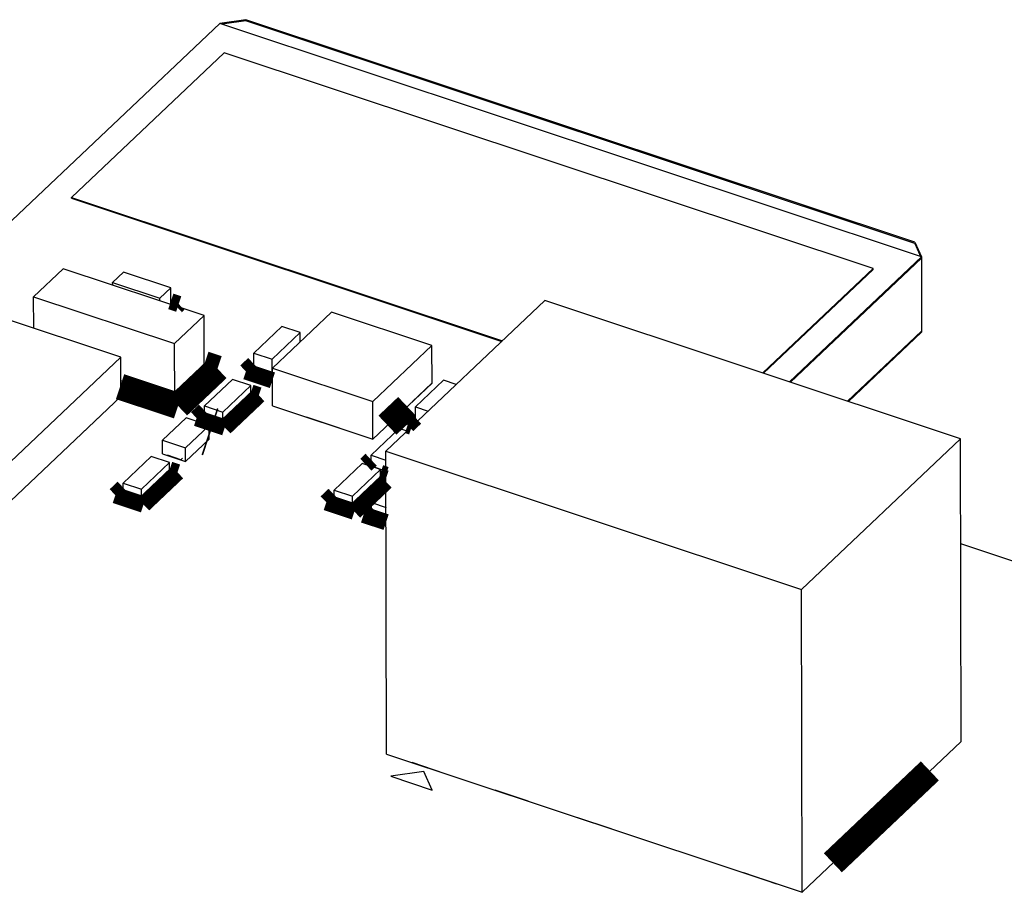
# Model space of a CAD drawing. Extents: x 0 to 1189, y 0 to 841.
# Tile 201 of 256: x 596 to 605, y 396 to 404. Entities that reach past the tile are written whole.
import ezdxf

# ---------------------------------------------------------------- set-up
doc = ezdxf.new("R2010")
doc.units = 0
doc.header["$LTSCALE"] = 65.395
doc.layers.get('0').update_dxf_attribs({"linetype": 'CONTINUOUS'})
for name, color, linetype in [('ECAD_CC0402', 7, 'CONTINUOUS'), ('ECAD_CC1206', 7, 'CONTINUOUS'), ('ECAD_CONNM_2D54X4D65_2X5SP', 7, 'CONTINUOUS'), ('ECAD_FUSE_6D6_2SP_7D34W5D1', 7, 'CONTINUOUS'), ('ECAD_GOLD_FINGER_2D54_1X8S', 7, 'CONTINUOUS'), ('ECAD_RC0402', 7, 'CONTINUOUS'), ('ECAD_SOD923_D9_2SP_D8WD6L', 7, 'CONTINUOUS'), ('ECAD_SOT23_3SP_C1_C2_A', 7, 'CONTINUOUS')]:
    doc.layers.add(name, color=color, linetype=linetype)

msp = doc.modelspace()

# ---------------------------------------------------------------- linework, layer by layer
at = {"color": 4, "linetype": 'Continuous'}
for p, q in [((597.3921273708, 404.0137205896), (595.4199086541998, 402.1445592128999)), ((603.8610335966, 401.861485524), (597.3921273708, 404.0137205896)), ((603.8610335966, 401.861485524), (602.6461139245, 400.7100508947)), ((603.8610586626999, 401.8499088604), (602.6551735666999, 400.7070367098)), ((603.8625124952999, 401.1784623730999), (603.1806328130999, 400.5322139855)), ((603.8625375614, 401.1668857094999), (603.1896924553, 400.5291998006)), ((603.8534779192, 401.1698998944), (603.8625375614, 401.1668857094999)), ((610.0125575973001, 397.289517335), (604.2237720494, 399.2154730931))]:
    msp.add_line(p, q, dxfattribs=at)
at = {"color": 2, "linetype": 'Continuous'}
for p, q in [((597.6319855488, 404.0483818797), (597.3921283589, 404.0137373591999)), ((597.6320106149, 404.0368052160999), (597.4163625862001, 404.0056574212)), ((603.7999618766, 401.9962675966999), (597.6319855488, 404.0483818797)), ((603.7999869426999, 401.9846909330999), (597.6320106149, 404.0368052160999)), ((603.7999618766, 401.9962675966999), (603.8610598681, 401.8614938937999)), ((603.7999869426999, 401.9846909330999), (603.8567258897, 401.8595326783)), ((603.8582047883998, 401.1765095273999), (603.8625638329, 401.1668940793))]:
    msp.add_line(p, q, dxfattribs=at)
at = {"color": 7, "linetype": 'Continuous'}
for p, q in [((603.8610335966, 401.861485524), (603.8625375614, 401.1668857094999)), ((599.2743762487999, 397.1182650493), (598.9697766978, 397.0742229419)), ((599.3518934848, 396.9470909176), (599.2743762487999, 397.1182650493)), ((598.9697766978, 397.0742229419), (599.3518934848, 396.9470909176))]:
    msp.add_line(p, q, dxfattribs=at)
at = {"color": 3, "linetype": 'Continuous'}
for p, q in [((597.2502906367, 400.8141585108), (596.9777918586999, 400.5558990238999)), ((597.8750384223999, 400.7604088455), (597.7069070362, 400.8163469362)), ((596.9777918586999, 400.5558990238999), (596.5192517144, 400.708457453)), ((599.3475574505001, 400.6979232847), (599.1658915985, 400.5257502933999)), ((596.4817705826, 400.5750785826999), (596.1184388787, 400.2307326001)), ((597.6797476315, 400.5753228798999), (597.583373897, 400.4839851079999)), ((597.4208737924, 400.3299763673), (597.2527424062, 400.385914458)), ((597.5172475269, 400.4213141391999), (597.4208737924, 400.3299763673)), ((598.496866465, 400.2831099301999), (598.1911730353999, 400.3848155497)), ((597.0336159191, 399.9923113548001), (596.9113385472, 400.0329936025)), ((597.0488836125, 400.0067812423), (597.0336159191, 399.9923113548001)), ((598.9253152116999, 399.8875952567), (598.7884143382, 399.9331428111)), ((596.9303759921, 399.8651092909), (596.8340022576, 399.773771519)), ((598.874796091, 399.7997268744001), (598.7784223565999, 399.7083891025)), ((596.6715021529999, 399.6197627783), (596.5033707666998, 399.675700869)), ((596.7678758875, 399.7111005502), (596.6715021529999, 399.6197627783)), ((598.7122959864, 399.6457181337), (598.615922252, 399.5543803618)), ((598.615922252, 399.5543803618), (598.4477908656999, 399.6103184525)), ((598.9262602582, 399.4511294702), (598.7916959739, 399.4958996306)), ((599.4718972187, 397.0976178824), (599.1662037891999, 397.1993235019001)), ((600.2361307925, 396.8433538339), (599.930437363, 396.9450594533)), ((601.0003643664, 396.5890897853), (600.6946709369, 396.6907954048)), ((601.7645979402, 396.3348257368), (601.4589045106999, 396.4365313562)), ((602.5288315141, 396.0805616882), (602.2231380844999, 396.1822673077))]:
    msp.add_line(p, q, dxfattribs=at)
at = {"color": 7, "linetype": 'Continuous'}
for points, const_width in [([(597.0147023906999, 401.4275521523), (596.9415228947, 401.4518993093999)], 0.1510030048), ([(596.9921471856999, 401.4061755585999), (597.0147023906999, 401.4275521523)], 0.1510030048), ([(597.2501646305, 400.872353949), (597.3721304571, 400.8317753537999)], 0.2416047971), ([(597.3721304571, 400.8317753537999), (597.0087987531, 400.4874293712)], 0.2416047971), ([(597.706780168, 400.8749404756), (597.6338031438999, 400.8057768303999)], 0.1510030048), ([(597.6338031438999, 400.8057768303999), (597.8783251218, 400.7244232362)], 0.1510030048), ([(597.0087987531, 400.4874293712), (596.4738352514, 400.6654142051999)], 0.2416047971), ([(597.4394779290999, 400.2888945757), (597.7528515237, 400.5858929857)], 0.1510030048), ([(597.7528515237, 400.5858929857), (597.6796720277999, 400.6102401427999)], 0.1510030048), ([(598.9388092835, 400.3105340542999), (599.1204751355, 400.4827070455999)], 0.2416047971), ([(597.2960460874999, 400.2522924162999), (597.3101162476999, 400.2476112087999)], 0.4530090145), ([(597.2526155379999, 400.4445079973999), (597.179638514, 400.3753443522)], 0.1510030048), ([(597.179638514, 400.3753443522), (597.4394779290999, 400.2888945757)], 0.1510030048), ([(599.197035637, 400.3791255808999), (599.1240586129, 400.3099619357)], 0.1510030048), ([(599.1240586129, 400.3099619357), (599.1628054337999, 400.297070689)], 0.1510030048), ([(598.7884555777, 399.9918956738), (598.7398659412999, 399.9458450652)], 0.1510030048), ([(596.6901062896, 399.5786809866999), (597.0034798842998, 399.8756793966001)], 0.1510030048), ([(597.0034798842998, 399.8756793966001), (596.9303003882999, 399.9000265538)], 0.1510030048), ([(598.8746448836, 399.8695614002), (598.9253908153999, 399.8526779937)], 0.1510030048), ([(598.9254664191, 399.8177607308), (598.8747204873, 399.8346441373)], 0.1510030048), ([(598.6345263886, 399.5132985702), (598.925528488, 399.7890944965)], 0.1510030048), ([(596.5032438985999, 399.7342944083), (596.4302668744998, 399.6651307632)], 0.1510030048), ([(596.4302668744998, 399.6651307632), (596.6901062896, 399.5786809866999)], 0.1510030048), ([(598.4476639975, 399.6689119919), (598.3746869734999, 399.5997483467)], 0.1510030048), ([(598.3746869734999, 399.5997483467), (598.6345263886, 399.5132985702)], 0.1510030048), ([(598.7915691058, 399.55449317), (598.7185920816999, 399.4853295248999)], 0.1510030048), ([(598.7185920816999, 399.4853295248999), (598.9263358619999, 399.4162122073)], 0.1510030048), ([(603.0447248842, 396.2759284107), (603.9387933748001, 397.1232777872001)], 0.2416047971)]:
    msp.add_lwpolyline(points, dxfattribs=dict(at, const_width=const_width))
at = {"layer": 'ECAD_CC0402', "color": 7, "linetype": 'Continuous'}
for p, q in [((596.5056407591, 401.7210656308), (596.4057245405, 401.6263704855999)), ((596.9412538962, 401.5761351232), (596.5056407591, 401.7210656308)), ((596.4057245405, 401.6263704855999), (596.8413376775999, 401.481439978)), ((596.4057789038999, 401.6012630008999), (596.4057245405, 401.6263704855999)), ((596.8413376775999, 401.481439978), (596.9412538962, 401.5761351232)), ((596.9415854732, 401.4229976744), (596.9412538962, 401.5761351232)), ((596.841392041, 401.4563324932), (596.8413376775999, 401.481439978)), ((597.965436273, 401.2208465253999), (597.706562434, 400.9755000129)), ((598.1335676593, 401.1649084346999), (597.965436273, 401.2208465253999)), ((597.8746938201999, 400.9195619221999), (598.1335676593, 401.1649084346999)), ((598.1337570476, 401.0774402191), (598.1335676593, 401.1649084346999)), ((597.706562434, 400.9755000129), (597.8746938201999, 400.9195619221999)), ((597.7069070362, 400.8163469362), (597.706562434, 400.9755000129)), ((597.8750384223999, 400.7604088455), (597.8746938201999, 400.9195619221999)), ((597.7069070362, 400.8163469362), (597.8750384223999, 400.7604088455)), ((597.8750384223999, 400.7604088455), (597.8782406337, 400.7634437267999)), ((599.4556917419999, 400.7250316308), (599.196817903, 400.4796851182)), ((599.5731342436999, 400.6859579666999), (599.4556917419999, 400.7250316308)), ((599.196817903, 400.4796851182), (599.3142604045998, 400.4406114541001)), ((599.1971428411, 400.3296138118), (599.196817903, 400.4796851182))]:
    msp.add_line(p, q, dxfattribs=at)
at = {"layer": 'ECAD_CC1206', "color": 7, "linetype": 'Continuous'}
for p, q in [((595.9499968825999, 401.7529037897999), (595.6774981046, 401.4946443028)), ((597.2491939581, 401.3206549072), (595.9499968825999, 401.7529037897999)), ((595.6774981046, 401.4946443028), (596.9766951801, 401.0623954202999)), ((595.6781265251, 401.2044109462), (595.6774981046, 401.4946443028)), ((596.9766951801, 401.0623954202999), (597.2491939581, 401.3206549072)), ((597.2502906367, 400.8141585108), (597.2491939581, 401.3206549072)), ((596.9777918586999, 400.5558990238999), (596.9766951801, 401.0623954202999)), ((596.9777918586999, 400.5558990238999), (597.2502906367, 400.8141585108)), ((596.4818188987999, 400.7209115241), (596.9777918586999, 400.5558990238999))]:
    msp.add_line(p, q, dxfattribs=at)
at = {"layer": 'ECAD_CONNM_2D54X4D65_2X5SP', "color": 7, "linetype": 'Continuous'}
for p, q in [((600.3904152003, 401.4605323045), (598.9249167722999, 400.0716127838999)), ((604.2216709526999, 400.1858557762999), (600.3904152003, 401.4605323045)), ((602.7561725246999, 398.7969362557), (604.2216709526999, 400.1858557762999)), ((604.2277181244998, 397.3929949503), (604.2216709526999, 400.1858557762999)), ((598.9249167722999, 400.0716127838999), (602.7561725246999, 398.7969362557)), ((598.9309639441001, 397.2787519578), (598.9249167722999, 400.0716127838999)), ((602.7622196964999, 396.0040754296), (602.7561725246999, 398.7969362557)), ((602.7622196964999, 396.0040754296), (604.2277181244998, 397.3929949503)), ((598.9309639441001, 397.2787519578), (602.7622196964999, 396.0040754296))]:
    msp.add_line(p, q, dxfattribs=at)
at = {"layer": 'ECAD_FUSE_6D6_2SP_7D34W5D1', "color": 7, "linetype": 'Continuous'}
for p, q in [((596.4813506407, 400.9371745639), (594.8726389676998, 401.4724003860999)), ((594.9371908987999, 399.473704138), (596.4813506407, 400.9371745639)), ((596.4821339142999, 400.5754229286), (596.4813506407, 400.9371745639)), ((594.9379741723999, 399.1119525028), (596.4821339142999, 400.5754229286))]:
    msp.add_line(p, q, dxfattribs=at)
at = {"layer": 'ECAD_GOLD_FINGER_2D54_1X8S', "color": 7, "linetype": 'Continuous'}
for p, q in [((597.4333307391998, 403.7438814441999), (596.0258291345, 402.4099281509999)), ((603.4154454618, 401.7536041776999), (597.4333307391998, 403.7438814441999)), ((596.0258291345, 402.4099281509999), (599.9978015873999, 401.088434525)), ((596.0258450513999, 402.4025769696), (596.0258291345, 402.4099281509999)), ((596.0258450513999, 402.4025769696), (599.9920646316, 401.0829973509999)), ((602.4005574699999, 400.7917486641), (603.4154454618, 401.7536041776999)), ((602.4063103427, 400.7898346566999), (603.4154613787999, 401.7462529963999)), ((603.4154613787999, 401.7462529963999), (603.4154454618, 401.7536041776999))]:
    msp.add_line(p, q, dxfattribs=at)
at = {"layer": 'ECAD_RC0402', "color": 7, "linetype": 'Continuous'}
for p, q in [((597.5113969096, 400.7325602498), (597.2525230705, 400.4872137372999)), ((597.6795282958, 400.6766221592), (597.5113969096, 400.7325602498)), ((597.4206544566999, 400.4312756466), (597.6795282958, 400.6766221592)), ((597.6797476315, 400.5753228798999), (597.6795282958, 400.6766221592)), ((597.4208737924, 400.3299763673), (597.6797476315, 400.5753228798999)), ((597.2525230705, 400.4872137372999), (597.4206544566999, 400.4312756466)), ((597.2527424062, 400.385914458), (597.2525230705, 400.4872137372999)), ((597.2527424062, 400.385914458), (597.4208737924, 400.3299763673)), ((597.4208737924, 400.3299763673), (597.4206544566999, 400.4312756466)), ((599.0470688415, 400.279788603), (598.7881950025, 400.0344420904)), ((599.1192362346, 400.2557781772), (599.0470688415, 400.279788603)), ((596.7620252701, 400.0223466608), (596.5031514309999, 399.7770001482)), ((596.9301566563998, 399.9664085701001), (596.7620252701, 400.0223466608)), ((598.7881950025, 400.0344420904), (598.9250958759, 399.9888945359)), ((598.7884143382, 399.9331428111), (598.7881950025, 400.0344420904)), ((596.6712828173, 399.7210620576), (596.9301566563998, 399.9664085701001)), ((596.9303759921, 399.8651092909), (596.9301566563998, 399.9664085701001)), ((598.7064453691, 399.9569642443), (598.44757153, 399.7116177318)), ((598.8745767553, 399.9010261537), (598.7064453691, 399.9569642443)), ((598.7884143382, 399.9331428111), (598.9253152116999, 399.8875952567)), ((596.6715021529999, 399.6197627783), (596.9303759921, 399.8651092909)), ((598.6157029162, 399.6556796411), (598.8745767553, 399.9010261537)), ((598.874796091, 399.7997268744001), (598.8745767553, 399.9010261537)), ((596.5031514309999, 399.7770001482), (596.6712828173, 399.7210620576)), ((596.5033707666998, 399.675700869), (596.5031514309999, 399.7770001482)), ((596.6715021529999, 399.6197627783), (596.6712828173, 399.7210620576)), ((598.615922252, 399.5543803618), (598.874796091, 399.7997268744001)), ((598.9256686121, 399.7243787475), (598.7914766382, 399.5971989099)), ((596.5033707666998, 399.675700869), (596.6715021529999, 399.6197627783)), ((598.44757153, 399.7116177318), (598.6157029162, 399.6556796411)), ((598.4477908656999, 399.6103184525), (598.44757153, 399.7116177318)), ((598.615922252, 399.5543803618), (598.6157029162, 399.6556796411)), ((598.4477908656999, 399.6103184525), (598.615922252, 399.5543803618)), ((598.7914766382, 399.5971989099), (598.9260409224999, 399.5524287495)), ((598.7916959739, 399.4958996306), (598.7914766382, 399.5971989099)), ((598.7916959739, 399.4958996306), (598.9262602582, 399.4511294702))]:
    msp.add_line(p, q, dxfattribs=at)
at = {"layer": 'ECAD_SOD923_D9_2SP_D8WD6L', "color": 7, "linetype": 'Continuous'}
for p, q in [((597.0819424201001, 400.3781073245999), (596.8639433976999, 400.1714997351)), ((597.2959278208, 400.3069133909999), (597.0819424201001, 400.3781073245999)), ((597.0779287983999, 400.1003058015), (597.2959278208, 400.3069133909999)), ((597.2961972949, 400.1824578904), (597.2959278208, 400.3069133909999)), ((597.0781982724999, 399.9758503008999), (597.2961972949, 400.1824578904)), ((596.8639433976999, 400.1714997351), (597.0779287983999, 400.1003058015)), ((596.8642128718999, 400.0470442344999), (596.8639433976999, 400.1714997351)), ((597.0781982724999, 399.9758503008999), (597.0779287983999, 400.1003058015)), ((596.8642128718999, 400.0470442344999), (597.0781982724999, 399.9758503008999))]:
    msp.add_line(p, q, dxfattribs=at)
at = {"layer": 'ECAD_SOT23_3SP_C1_C2_A', "color": 7, "linetype": 'Continuous'}
for p, q in [((598.4244454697, 401.3529388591), (597.8780854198, 400.8351285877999)), ((599.3493209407, 401.0452285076), (598.4244454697, 401.3529388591)), ((598.8029608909, 400.5274182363), (599.3493209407, 401.0452285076)), ((599.3500728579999, 400.6979586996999), (599.3493209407, 401.0452285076)), ((597.8780854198, 400.8351285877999), (598.8029608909, 400.5274182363)), ((597.8788373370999, 400.4878587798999), (597.8780854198, 400.8351285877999)), ((598.8037128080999, 400.1801484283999), (599.3500728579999, 400.6979586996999)), ((597.8788373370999, 400.4878587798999), (598.8037128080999, 400.1801484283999)), ((598.8037128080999, 400.1801484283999), (598.8029608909, 400.5274182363))]:
    msp.add_line(p, q, dxfattribs=at)

doc.saveas('drawing.dxf')
